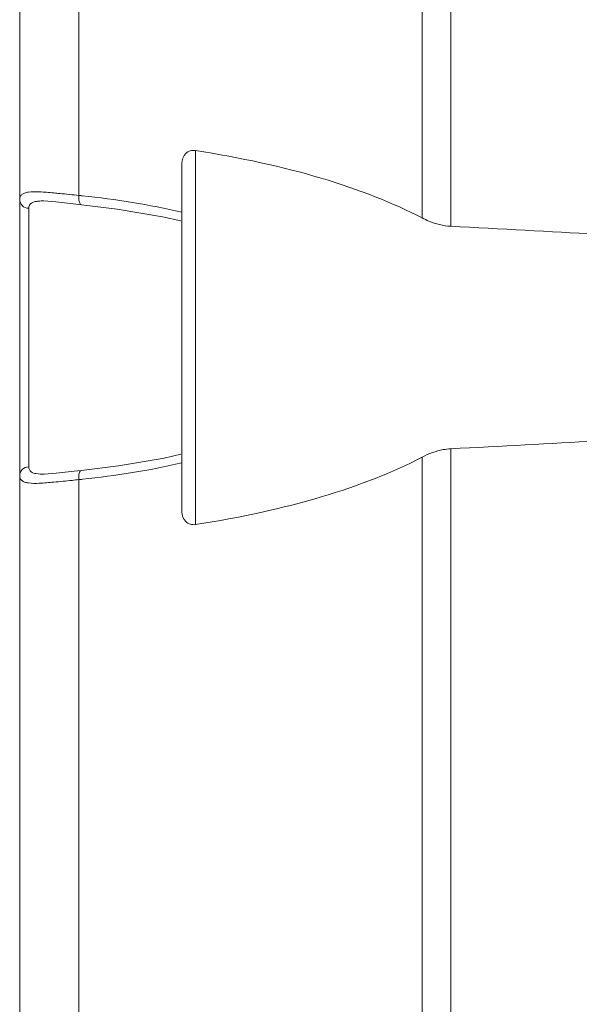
# Model space of a CAD drawing. Header units: centimetres. Extents: x -30 to 30, y -51 to 55.
# Tile 45 of 78: x 2.691 to 3.496, y 3.168 to 4.584. Entities that reach past the tile are written whole.
import ezdxf

# ---------------------------------------------------------------- set-up
doc = ezdxf.new("R2010")
doc.units = ezdxf.units.CM
doc.header["$MEASUREMENT"] = 0
doc.layers.add('06___PRT_ALL_SURFS', color=7, linetype='Continuous')

msp = doc.modelspace()

# ---------------------------------------------------------------- linework, layer by layer
at = {"layer": '06___PRT_ALL_SURFS', "lineweight": 9}
for points in [[(3.27033, 4.29897), (3.27033, 4.29897), (3.27033, 5.40179), (3.27033, 5.40179)], [(3.31138, 5.40179), (3.31138, 5.40179), (3.31138, 4.28702), (3.31138, 4.28702)], [(2.69098, -1.80171), (2.69098, -1.80171), (2.69098, 5.04726), (2.69098, 5.04726)], [(2.77628, 4.98012), (2.77628, 4.98012), (2.77628, 4.33136), (2.77628, 4.33136)], [(2.94396, 4.39601), (2.94396, 4.39601), (2.94396, 3.85794), (2.94396, 3.85794)], [(3.27033, 4.29897), (3.18714, 4.34243), (3.07409, 4.37604), (2.94396, 4.39601)], [(2.92431, 4.3775), (2.92431, 4.3775), (2.92431, 3.87644), (2.92431, 3.87644)], [(2.72554, 4.32346), (2.72554, 4.32346), (2.72587, 4.32346), (2.72587, 4.32346)], [(2.72556, 4.32346), (2.72556, 4.32346), (2.74318, 4.32218), (2.74318, 4.32218)], [(2.74318, 4.32218), (2.74318, 4.32218), (2.76811, 4.31932), (2.76811, 4.31932)], [(2.78129, 4.33084), (2.77962, 4.33102), (2.77795, 4.33119), (2.77628, 4.33136)], [(2.78129, 4.33084), (2.82935, 4.32587), (2.87726, 4.31828), (2.92431, 4.30729)], [(2.70408, 4.31296), (2.70408, 4.31442), (2.70436, 4.31594), (2.70502, 4.31724)], [(2.70408, 4.31296), (2.70408, 4.31296), (2.70408, 3.94099), (2.70408, 3.94099)], [(2.76811, 4.31932), (2.76811, 4.31932), (2.77976, 4.31809), (2.77976, 4.31809)], [(2.89674, 4.30071), (2.89674, 4.30071), (2.92302, 4.29491), (2.92302, 4.29491)], [(3.5218, 4.27562), (3.45427, 4.27954), (3.3841, 4.28334), (3.31138, 4.28702)], [(3.31138, 3.96692), (3.3841, 3.9706), (3.45427, 3.97441), (3.5218, 3.97832)], [(3.31138, 3.96692), (3.31138, 3.96692), (3.31138, -0.2703), (3.31138, -0.2703)], [(2.92302, 3.95903), (2.92302, 3.95903), (2.89874, 3.95364), (2.89874, 3.95364)], [(2.94396, 3.85794), (3.07409, 3.8779), (3.18714, 3.91152), (3.27033, 3.95498)], [(3.27033, -0.25835), (3.27033, -0.25835), (3.27033, 3.95498), (3.27033, 3.95498)], [(2.70408, 3.94099), (2.70414, 3.93964), (2.7044, 3.93826), (2.70496, 3.93704)], [(2.92431, 3.94666), (2.87727, 3.93564), (2.82935, 3.92807), (2.78129, 3.9231)], [(2.72587, 3.93048), (2.72587, 3.93048), (2.72597, 3.93049), (2.72597, 3.93049)], [(2.74352, 3.9318), (2.74352, 3.9318), (2.72598, 3.93049), (2.72598, 3.93049)], [(2.76916, 3.93474), (2.76916, 3.93474), (2.74352, 3.9318), (2.74352, 3.9318)], [(2.77976, 3.93586), (2.77976, 3.93586), (2.76916, 3.93474), (2.76916, 3.93474)], [(2.77628, 3.92259), (2.77795, 3.92276), (2.77962, 3.92293), (2.78129, 3.9231)], [(2.77628, 3.92259), (2.77628, 3.92259), (2.77628, -0.22597), (2.77628, -0.22597)]]:
    msp.add_open_spline(points, degree=3, dxfattribs=at)
for points, knots in [([(2.92431, 4.3775), (2.92431, 4.38264), (2.92626, 4.38821), (2.93001, 4.39181), (2.93185, 4.39358), (2.93412, 4.39486), (2.93655, 4.39557), (2.93895, 4.39626), (2.94152, 4.39639), (2.94396, 4.39601)], [0, 0, 0, 0, 0.3333333, 0.3333333, 0.3333333, 0.6666667, 0.6666667, 0.6666667, 1, 1, 1, 1]), ([(2.69098, 4.32555), (2.69098, 4.3269), (2.69121, 4.32828), (2.69177, 4.32952), (2.6923, 4.33072), (2.69313, 4.33179), (2.69413, 4.33265), (2.69529, 4.33364), (2.69668, 4.33435), (2.69812, 4.33488), (2.69993, 4.33555), (2.70181, 4.33594), (2.7037, 4.33622), (2.70887, 4.33699), (2.71412, 4.3369), (2.71934, 4.33664), (2.72633, 4.3363), (2.73326, 4.33565), (2.74022, 4.33501)], [0, 0, 0, 0, 0.1666667, 0.1666667, 0.1666667, 0.3333333, 0.3333333, 0.3333333, 0.5, 0.5, 0.5, 0.6666667, 0.6666667, 0.6666667, 0.8333333, 0.8333333, 0.8333333, 1, 1, 1, 1]), ([(2.74022, 4.33501), (2.74302, 4.33475), (2.74582, 4.33449), (2.74861, 4.33422), (2.75784, 4.33335), (2.76707, 4.33242), (2.77628, 4.33136)], [0, 0, 0, 0, 0.5, 0.5, 0.5, 1, 1, 1, 1]), ([(2.69099, 4.32555), (2.69099, 4.32244), (2.69233, 4.31922), (2.69459, 4.31694), (2.69707, 4.31441), (2.70065, 4.31301), (2.70408, 4.31296)], [0, 0, 0, 0, 0.5, 0.5, 0.5, 1, 1, 1, 1]), ([(2.70502, 4.31724), (2.70632, 4.31977), (2.70918, 4.32132), (2.71199, 4.32218), (2.71399, 4.3228), (2.71597, 4.32306), (2.71798, 4.32323), (2.72048, 4.32344), (2.72302, 4.3235), (2.72553, 4.32347)], [0, 0, 0, 0, 0.3333333, 0.3333333, 0.3333333, 0.6666667, 0.6666667, 0.6666667, 1, 1, 1, 1]), ([(2.77628, 4.33136), (2.776, 4.32821), (2.7759, 4.32537), (2.77689, 4.32191), (2.77739, 4.32017), (2.77816, 4.31827), (2.77974, 4.31809)], [0, 0, 0, 0, 0.5, 0.5, 0.5, 1, 1, 1, 1]), ([(2.77977, 4.31809), (2.77977, 4.31809), (2.83131, 4.31191), (2.83131, 4.31191), (2.83131, 4.31191), (2.89674, 4.30071), (2.89674, 4.30071)], [0, 0, 0, 0, 0.5, 0.5, 0.5, 1, 1, 1, 1]), ([(3.27033, 4.29897), (3.27344, 4.29734), (3.2766, 4.29584), (3.27985, 4.29449), (3.28985, 4.29032), (3.3006, 4.28757), (3.31138, 4.28702)], [0, 0, 0, 0, 0.5, 0.5, 0.5, 1, 1, 1, 1]), ([(3.31138, 3.96692), (3.30773, 3.96674), (3.30409, 3.96631), (3.30048, 3.96566), (3.28998, 3.96375), (3.27978, 3.95992), (3.27033, 3.95498)], [0, 0, 0, 0, 0.5, 0.5, 0.5, 1, 1, 1, 1]), ([(2.89874, 3.95364), (2.89874, 3.95364), (2.83326, 3.94232), (2.83326, 3.94232), (2.83326, 3.94232), (2.77977, 3.93586), (2.77977, 3.93586)], [0, 0, 0, 0, 0.5, 0.5, 0.5, 1, 1, 1, 1]), ([(2.69099, 3.9284), (2.69099, 3.93151), (2.69233, 3.93472), (2.69459, 3.93701), (2.69707, 3.93954), (2.70065, 3.94094), (2.70408, 3.94099)], [0, 0, 0, 0, 0.5, 0.5, 0.5, 1, 1, 1, 1]), ([(2.74005, 3.91892), (2.73312, 3.91829), (2.7262, 3.91765), (2.71924, 3.9173), (2.71404, 3.91705), (2.7088, 3.91696), (2.70366, 3.91772), (2.70176, 3.918), (2.69989, 3.9184), (2.69809, 3.91907), (2.69666, 3.9196), (2.69528, 3.9203), (2.69412, 3.9213), (2.69313, 3.92216), (2.69229, 3.92323), (2.69176, 3.92443), (2.69121, 3.92567), (2.69098, 3.92705), (2.69098, 3.9284)], [0, 0, 0, 0, 0.1666667, 0.1666667, 0.1666667, 0.3333333, 0.3333333, 0.3333333, 0.5, 0.5, 0.5, 0.6666667, 0.6666667, 0.6666667, 0.8333333, 0.8333333, 0.8333333, 1, 1, 1, 1]), ([(2.70496, 3.93704), (2.70552, 3.93581), (2.70642, 3.93472), (2.70749, 3.93388), (2.70953, 3.93227), (2.71214, 3.93157), (2.71474, 3.93113), (2.71846, 3.9305), (2.72214, 3.93042), (2.72584, 3.93048)], [0, 0, 0, 0, 0.3333333, 0.3333333, 0.3333333, 0.6666667, 0.6666667, 0.6666667, 1, 1, 1, 1]), ([(2.77628, 3.92259), (2.77602, 3.92564), (2.77593, 3.92836), (2.77681, 3.93174), (2.7773, 3.93362), (2.77809, 3.93569), (2.77977, 3.93586)], [0, 0, 0, 0, 0.5, 0.5, 0.5, 1, 1, 1, 1]), ([(2.77628, 3.92259), (2.77308, 3.92222), (2.76987, 3.92186), (2.76666, 3.92152), (2.7578, 3.92058), (2.74893, 3.91974), (2.74005, 3.91892)], [0, 0, 0, 0, 0.5, 0.5, 0.5, 1, 1, 1, 1]), ([(2.94396, 3.85794), (2.94152, 3.85756), (2.93895, 3.85768), (2.93655, 3.85838), (2.93411, 3.85908), (2.93184, 3.86038), (2.93001, 3.86214), (2.92626, 3.86574), (2.92431, 3.87131), (2.92431, 3.87644)], [0, 0, 0, 0, 0.3333333, 0.3333333, 0.3333333, 0.6666667, 0.6666667, 0.6666667, 1, 1, 1, 1])]:
    msp.add_open_spline(points, degree=3, knots=knots, dxfattribs=at)

doc.saveas('drawing.dxf')
